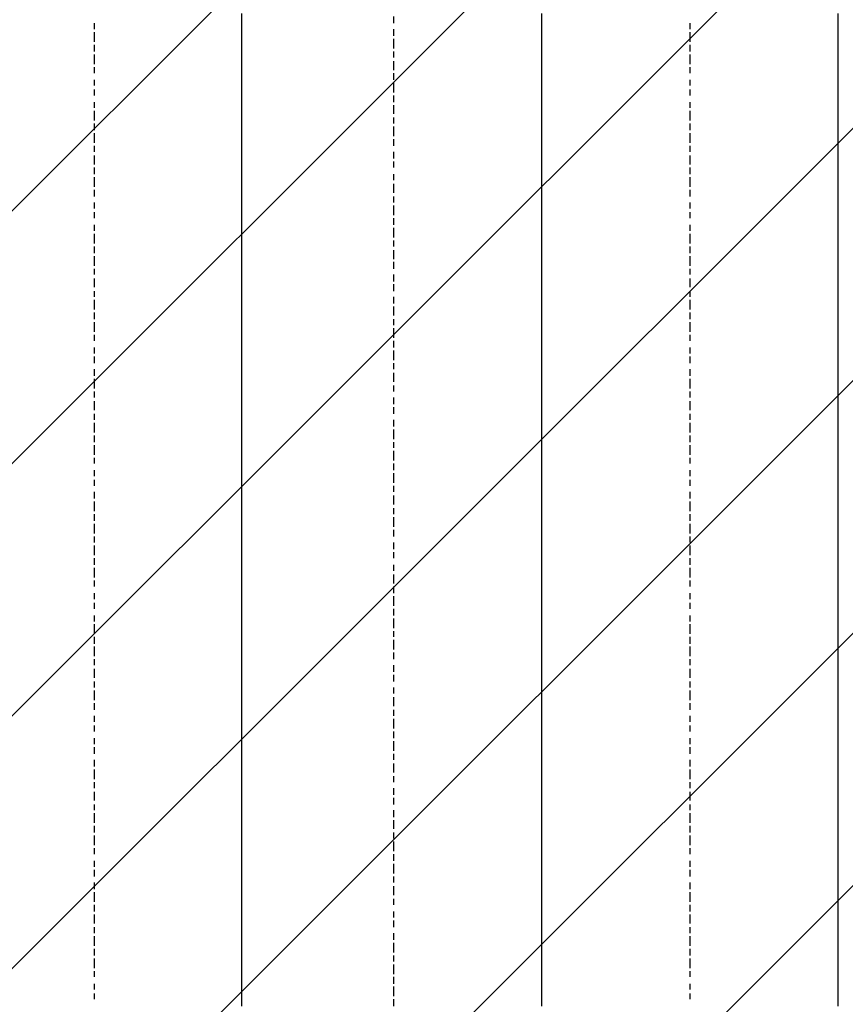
# Model space of a CAD drawing. Extents: x 997 to 109698, y 921 to 94021.
# Tile 252 of 256: x 39944 to 41053, y 17730 to 19054. Entities that reach past the tile are written whole.
import ezdxf

# ---------------------------------------------------------------- set-up
doc = ezdxf.new("R2010")
doc.units = 0
doc.header["$MEASUREMENT"] = 0
doc.layers.add('12', color=7, linetype='CONTINUOUS')
doc.layers.add('28', color=7, linetype='CONTINUOUS')

msp = doc.modelspace()

# ---------------------------------------------------------------- linework, layer by layer
at = {"layer": '12', "color": 1}
for p, q in [((40241.601607, 19061.953237), (40241.601607, 19048.953237)), ((40644.601607, 19061.953237), (40644.601607, 19048.953237)), ((41042.601607, 19061.953237), (41042.601607, 19048.953237)), ((40241.601607, 19048.953237), (40241.601607, 19040.953237)), ((40644.601607, 19048.953237), (40644.601607, 19040.953237)), ((41042.601607, 19048.953237), (41042.601607, 19040.953237)), ((40241.601607, 19040.953237), (40241.601607, 19027.953237)), ((40644.601607, 19040.953237), (40644.601607, 19027.953237)), ((41042.601607, 19040.953237), (41042.601607, 19027.953237)), ((40241.601607, 19027.953237), (40241.601607, 19019.953237)), ((40241.601607, 19019.953237), (40241.601607, 19010.953237)), ((40644.601607, 19027.953237), (40644.601607, 19019.953237)), ((40644.601607, 19019.953237), (40644.601607, 19010.953237)), ((41042.601607, 19027.953237), (41042.601607, 19019.953237)), ((41042.601607, 19019.953237), (41042.601607, 19010.953237)), ((40241.601607, 19010.953237), (40241.601607, 18997.953237)), ((40644.601607, 19010.953237), (40644.601607, 18997.953237)), ((41042.601607, 19010.953237), (41042.601607, 18997.953237)), ((40241.601607, 18997.953237), (40241.601607, 18989.953237)), ((40644.601607, 18997.953237), (40644.601607, 18989.953237)), ((41042.601607, 18997.953237), (41042.601607, 18989.953237)), ((40241.601607, 18989.953237), (40241.601607, 18981.953237)), ((40241.601607, 18981.953237), (40241.601607, 18968.953237)), ((40644.601607, 18989.953237), (40644.601607, 18981.953237)), ((40644.601607, 18981.953237), (40644.601607, 18968.953237)), ((41042.601607, 18989.953237), (41042.601607, 18981.953237)), ((41042.601607, 18981.953237), (41042.601607, 18968.953237)), ((40241.601607, 18968.953237), (40241.601607, 18959.953237)), ((40644.601607, 18968.953237), (40644.601607, 18959.953237)), ((41042.601607, 18968.953237), (41042.601607, 18959.953237)), ((40241.601607, 18959.953237), (40241.601607, 18951.953237)), ((40241.601607, 18951.953237), (40241.601607, 18938.953237)), ((40644.601607, 18959.953237), (40644.601607, 18951.953237)), ((40644.601607, 18951.953237), (40644.601607, 18938.953237)), ((41042.601607, 18959.953237), (41042.601607, 18951.953237)), ((41042.601607, 18951.953237), (41042.601607, 18938.953237)), ((40241.601607, 18938.953237), (40241.601607, 18930.953237)), ((40644.601607, 18938.953237), (40644.601607, 18930.953237)), ((41042.601607, 18938.953237), (41042.601607, 18930.953237)), ((40241.601607, 18930.953237), (40241.601607, 18917.953237)), ((40644.601607, 18930.953237), (40644.601607, 18917.953237)), ((41042.601607, 18930.953237), (41042.601607, 18917.953237)), ((40241.601607, 18917.953237), (40241.601607, 18909.953237)), ((40644.601607, 18917.953237), (40644.601607, 18909.953237)), ((41042.601607, 18917.953237), (41042.601607, 18909.953237)), ((40241.601607, 18909.953237), (40241.601607, 18900.953237)), ((40241.601607, 18900.953237), (40241.601607, 18887.953237)), ((40644.601607, 18909.953237), (40644.601607, 18900.953237)), ((40644.601607, 18900.953237), (40644.601607, 18887.953237)), ((41042.601607, 18909.953237), (41042.601607, 18900.953237)), ((41042.601607, 18900.953237), (41042.601607, 18887.953237)), ((40241.601607, 18887.953237), (40241.601607, 18879.953237)), ((40644.601607, 18887.953237), (40644.601607, 18879.953237)), ((41042.601607, 18887.953237), (41042.601607, 18879.953237)), ((40241.601607, 18879.953237), (40241.601607, 18870.953237)), ((40644.601607, 18879.953237), (40644.601607, 18870.953237)), ((41042.601607, 18879.953237), (41042.601607, 18870.953237)), ((40241.601607, 18870.953237), (40241.601607, 18858.953237)), ((40241.601607, 18858.953237), (40241.601607, 18849.953237)), ((40644.601607, 18870.953237), (40644.601607, 18858.953237)), ((40644.601607, 18858.953237), (40644.601607, 18849.953237)), ((41042.601607, 18870.953237), (41042.601607, 18858.953237)), ((41042.601607, 18858.953237), (41042.601607, 18849.953237)), ((40241.601607, 18849.953237), (40241.601607, 18841.953237)), ((40644.601607, 18849.953237), (40644.601607, 18841.953237)), ((41042.601607, 18849.953237), (41042.601607, 18841.953237)), ((40241.601607, 18841.953237), (40241.601607, 18828.953237)), ((40644.601607, 18841.953237), (40644.601607, 18828.953237)), ((41042.601607, 18841.953237), (41042.601607, 18828.953237)), ((40241.601607, 18828.953237), (40241.601607, 18820.953237)), ((40241.601607, 18820.953237), (40241.601607, 18807.953237)), ((40644.601607, 18828.953237), (40644.601607, 18820.953237)), ((40644.601607, 18820.953237), (40644.601607, 18807.953237)), ((41042.601607, 18828.953237), (41042.601607, 18820.953237)), ((41042.601607, 18820.953237), (41042.601607, 18807.953237)), ((40241.601607, 18807.953237), (40241.601607, 18799.953237)), ((40644.601607, 18807.953237), (40644.601607, 18799.953237)), ((41042.601607, 18807.953237), (41042.601607, 18799.953237)), ((40241.601607, 18799.953237), (40241.601607, 18790.953237)), ((40644.601607, 18799.953237), (40644.601607, 18790.953237)), ((41042.601607, 18799.953237), (41042.601607, 18790.953237)), ((40241.601607, 18790.953237), (40241.601607, 18777.953237)), ((40644.601607, 18790.953237), (40644.601607, 18777.953237)), ((41042.601607, 18790.953237), (41042.601607, 18777.953237)), ((40241.601607, 18777.953237), (40241.601607, 18769.953237)), ((40241.601607, 18769.953237), (40241.601607, 18760.953237)), ((40644.601607, 18777.953237), (40644.601607, 18769.953237)), ((40644.601607, 18769.953237), (40644.601607, 18760.953237)), ((41042.601607, 18777.953237), (41042.601607, 18769.953237)), ((41042.601607, 18769.953237), (41042.601607, 18760.953237)), ((40241.601607, 18760.953237), (40241.601607, 18748.953237)), ((40644.601607, 18760.953237), (40644.601607, 18748.953237)), ((41042.601607, 18760.953237), (41042.601607, 18748.953237)), ((40241.601607, 18748.953237), (40241.601607, 18739.953237)), ((40241.601607, 18739.953237), (40241.601607, 18731.953237)), ((40644.601607, 18748.953237), (40644.601607, 18739.953237)), ((40644.601607, 18739.953237), (40644.601607, 18731.953237)), ((41042.601607, 18748.953237), (41042.601607, 18739.953237)), ((41042.601607, 18739.953237), (41042.601607, 18731.953237)), ((40241.601607, 18731.953237), (40241.601607, 18718.953237)), ((40644.601607, 18731.953237), (40644.601607, 18718.953237)), ((41042.601607, 18731.953237), (41042.601607, 18718.953237)), ((40241.601607, 18718.953237), (40241.601607, 18710.953237)), ((40644.601607, 18718.953237), (40644.601607, 18710.953237)), ((41042.601607, 18718.953237), (41042.601607, 18710.953237)), ((40241.601607, 18710.953237), (40241.601607, 18697.953237)), ((40644.601607, 18710.953237), (40644.601607, 18697.953237)), ((41042.601607, 18710.953237), (41042.601607, 18697.953237)), ((40241.601607, 18697.953237), (40241.601607, 18688.953237)), ((40241.601607, 18688.953237), (40241.601607, 18680.953237)), ((40644.601607, 18697.953237), (40644.601607, 18688.953237)), ((40644.601607, 18688.953237), (40644.601607, 18680.953237)), ((41042.601607, 18697.953237), (41042.601607, 18688.953237)), ((41042.601607, 18688.953237), (41042.601607, 18680.953237)), ((40241.601607, 18680.953237), (40241.601607, 18667.953237)), ((40644.601607, 18680.953237), (40644.601607, 18667.953237)), ((41042.601607, 18680.953237), (41042.601607, 18667.953237)), ((40241.601607, 18667.953237), (40241.601607, 18659.953237)), ((40241.601607, 18659.953237), (40241.601607, 18650.953237)), ((40644.601607, 18667.953237), (40644.601607, 18659.953237)), ((40644.601607, 18659.953237), (40644.601607, 18650.953237)), ((41042.601607, 18667.953237), (41042.601607, 18659.953237)), ((41042.601607, 18659.953237), (41042.601607, 18650.953237)), ((40241.601607, 18650.953237), (40241.601607, 18638.953237)), ((40644.601607, 18650.953237), (40644.601607, 18638.953237)), ((41042.601607, 18650.953237), (41042.601607, 18638.953237)), ((40241.601607, 18638.953237), (40241.601607, 18629.953237)), ((40644.601607, 18638.953237), (40644.601607, 18629.953237)), ((41042.601607, 18638.953237), (41042.601607, 18629.953237)), ((40241.601607, 18629.953237), (40241.601607, 18621.953237)), ((40241.601607, 18621.953237), (40241.601607, 18608.953237)), ((40644.601607, 18629.953237), (40644.601607, 18621.953237)), ((40644.601607, 18621.953237), (40644.601607, 18608.953237)), ((41042.601607, 18629.953237), (41042.601607, 18621.953237)), ((41042.601607, 18621.953237), (41042.601607, 18608.953237)), ((40241.601607, 18608.953237), (40241.601607, 18600.953237)), ((40644.601607, 18608.953237), (40644.601607, 18600.953237)), ((41042.601607, 18608.953237), (41042.601607, 18600.953237)), ((40241.601607, 18600.953237), (40241.601607, 18591.953237)), ((40644.601607, 18600.953237), (40644.601607, 18591.953237)), ((41042.601607, 18600.953237), (41042.601607, 18591.953237)), ((40241.601607, 18591.953237), (40241.601607, 18578.953237)), ((40644.601607, 18591.953237), (40644.601607, 18578.953237)), ((41042.601607, 18591.953237), (41042.601607, 18578.953237)), ((40241.601607, 18578.953237), (40241.601607, 18570.953237)), ((40241.601607, 18570.953237), (40241.601607, 18557.953237)), ((40644.601607, 18578.953237), (40644.601607, 18570.953237)), ((40644.601607, 18570.953237), (40644.601607, 18557.953237)), ((41042.601607, 18578.953237), (41042.601607, 18570.953237)), ((41042.601607, 18570.953237), (41042.601607, 18557.953237)), ((40241.601607, 18557.953237), (40241.601607, 18549.953237)), ((40644.601607, 18557.953237), (40644.601607, 18549.953237)), ((41042.601607, 18557.953237), (41042.601607, 18549.953237)), ((40241.601607, 18549.953237), (40241.601607, 18540.953237)), ((40241.601607, 18540.953237), (40241.601607, 18528.953237)), ((40644.601607, 18549.953237), (40644.601607, 18540.953237)), ((40644.601607, 18540.953237), (40644.601607, 18528.953237)), ((41042.601607, 18549.953237), (41042.601607, 18540.953237)), ((41042.601607, 18540.953237), (41042.601607, 18528.953237)), ((40241.601607, 18528.953237), (40241.601607, 18519.953237)), ((40644.601607, 18528.953237), (40644.601607, 18519.953237)), ((41042.601607, 18528.953237), (41042.601607, 18519.953237)), ((40241.601607, 18519.953237), (40241.601607, 18511.953237)), ((40644.601607, 18519.953237), (40644.601607, 18511.953237)), ((41042.601607, 18519.953237), (41042.601607, 18511.953237)), ((40241.601607, 18511.953237), (40241.601607, 18498.953237)), ((40644.601607, 18511.953237), (40644.601607, 18498.953237)), ((41042.601607, 18511.953237), (41042.601607, 18498.953237)), ((40241.601607, 18498.953237), (40241.601607, 18489.953237)), ((40241.601607, 18489.953237), (40241.601607, 18481.953237)), ((40644.601607, 18498.953237), (40644.601607, 18489.953237)), ((40644.601607, 18489.953237), (40644.601607, 18481.953237)), ((41042.601607, 18498.953237), (41042.601607, 18489.953237)), ((41042.601607, 18489.953237), (41042.601607, 18481.953237)), ((40241.601607, 18481.953237), (40241.601607, 18468.953237)), ((40644.601607, 18481.953237), (40644.601607, 18468.953237)), ((41042.601607, 18481.953237), (41042.601607, 18468.953237)), ((40241.601607, 18468.953237), (40241.601607, 18460.953237)), ((40644.601607, 18468.953237), (40644.601607, 18460.953237)), ((41042.601607, 18468.953237), (41042.601607, 18460.953237)), ((40241.601607, 18460.953237), (40241.601607, 18447.953237)), ((40644.601607, 18460.953237), (40644.601607, 18447.953237)), ((41042.601607, 18460.953237), (41042.601607, 18447.953237)), ((40241.601607, 18447.953237), (40241.601607, 18439.953237)), ((40241.601607, 18439.953237), (40241.601607, 18430.953237)), ((40644.601607, 18447.953237), (40644.601607, 18439.953237)), ((40644.601607, 18439.953237), (40644.601607, 18430.953237)), ((41042.601607, 18447.953237), (41042.601607, 18439.953237)), ((41042.601607, 18439.953237), (41042.601607, 18430.953237)), ((40241.601607, 18430.953237), (40241.601607, 18418.953237)), ((40644.601607, 18430.953237), (40644.601607, 18418.953237)), ((41042.601607, 18430.953237), (41042.601607, 18418.953237)), ((40241.601607, 18418.953237), (40241.601607, 18409.953237)), ((40241.601607, 18409.953237), (40241.601607, 18401.953237)), ((40644.601607, 18418.953237), (40644.601607, 18409.953237)), ((40644.601607, 18409.953237), (40644.601607, 18401.953237)), ((41042.601607, 18418.953237), (41042.601607, 18409.953237)), ((41042.601607, 18409.953237), (41042.601607, 18401.953237)), ((40241.601607, 18401.953237), (40241.601607, 18388.953237)), ((40644.601607, 18401.953237), (40644.601607, 18388.953237)), ((41042.601607, 18401.953237), (41042.601607, 18388.953237)), ((40241.601607, 18388.953237), (40241.601607, 18379.953237)), ((40644.601607, 18388.953237), (40644.601607, 18379.953237)), ((41042.601607, 18388.953237), (41042.601607, 18379.953237)), ((40241.601607, 18379.953237), (40241.601607, 18371.953237)), ((40241.601607, 18371.953237), (40241.601607, 18358.953237)), ((40644.601607, 18379.953237), (40644.601607, 18371.953237)), ((40644.601607, 18371.953237), (40644.601607, 18358.953237)), ((41042.601607, 18379.953237), (41042.601607, 18371.953237)), ((41042.601607, 18371.953237), (41042.601607, 18358.953237)), ((40241.601607, 18358.953237), (40241.601607, 18350.953237)), ((40644.601607, 18358.953237), (40644.601607, 18350.953237)), ((41042.601607, 18358.953237), (41042.601607, 18350.953237)), ((40241.601607, 18350.953237), (40241.601607, 18337.953237)), ((40644.601607, 18350.953237), (40644.601607, 18337.953237)), ((41042.601607, 18350.953237), (41042.601607, 18337.953237)), ((40241.601607, 18337.953237), (40241.601607, 18329.953237)), ((40241.601607, 18329.953237), (40241.601607, 18320.953237)), ((40644.601607, 18337.953237), (40644.601607, 18329.953237)), ((40644.601607, 18329.953237), (40644.601607, 18320.953237)), ((41042.601607, 18337.953237), (41042.601607, 18329.953237)), ((41042.601607, 18329.953237), (41042.601607, 18320.953237)), ((40241.601607, 18320.953237), (40241.601607, 18307.953237)), ((40644.601607, 18320.953237), (40644.601607, 18307.953237)), ((41042.601607, 18320.953237), (41042.601607, 18307.953237)), ((40241.601607, 18307.953237), (40241.601607, 18299.953237)), ((40644.601607, 18307.953237), (40644.601607, 18299.953237)), ((41042.601607, 18307.953237), (41042.601607, 18299.953237)), ((40241.601607, 18299.953237), (40241.601607, 18291.953237)), ((40241.601607, 18291.953237), (40241.601607, 18278.953237)), ((40644.601607, 18299.953237), (40644.601607, 18291.953237)), ((40644.601607, 18291.953237), (40644.601607, 18278.953237)), ((41042.601607, 18299.953237), (41042.601607, 18291.953237)), ((41042.601607, 18291.953237), (41042.601607, 18278.953237)), ((40241.601607, 18278.953237), (40241.601607, 18269.953237)), ((40644.601607, 18278.953237), (40644.601607, 18269.953237)), ((41042.601607, 18278.953237), (41042.601607, 18269.953237)), ((40241.601607, 18269.953237), (40241.601607, 18261.953237)), ((40644.601607, 18269.953237), (40644.601607, 18261.953237)), ((41042.601607, 18269.953237), (41042.601607, 18261.953237)), ((40241.601607, 18261.953237), (40241.601607, 18248.953237)), ((40644.601607, 18261.953237), (40644.601607, 18248.953237)), ((41042.601607, 18261.953237), (41042.601607, 18248.953237)), ((40241.601607, 18248.953237), (40241.601607, 18240.953237)), ((40241.601607, 18240.953237), (40241.601607, 18227.953237)), ((40644.601607, 18248.953237), (40644.601607, 18240.953237)), ((40644.601607, 18240.953237), (40644.601607, 18227.953237)), ((41042.601607, 18248.953237), (41042.601607, 18240.953237)), ((41042.601607, 18240.953237), (41042.601607, 18227.953237)), ((40241.601607, 18227.953237), (40241.601607, 18219.953237)), ((40644.601607, 18227.953237), (40644.601607, 18219.953237)), ((41042.601607, 18227.953237), (41042.601607, 18219.953237)), ((40241.601607, 18219.953237), (40241.601607, 18210.953237)), ((40241.601607, 18210.953237), (40241.601607, 18197.953237)), ((40644.601607, 18219.953237), (40644.601607, 18210.953237)), ((40644.601607, 18210.953237), (40644.601607, 18197.953237)), ((41042.601607, 18219.953237), (41042.601607, 18210.953237)), ((41042.601607, 18210.953237), (41042.601607, 18197.953237)), ((40241.601607, 18197.953237), (40241.601607, 18189.953237)), ((40644.601607, 18197.953237), (40644.601607, 18189.953237)), ((41042.601607, 18197.953237), (41042.601607, 18189.953237)), ((40241.601607, 18189.953237), (40241.601607, 18180.953237)), ((40644.601607, 18189.953237), (40644.601607, 18180.953237)), ((41042.601607, 18189.953237), (41042.601607, 18180.953237)), ((40241.601607, 18180.953237), (40241.601607, 18168.953237)), ((40644.601607, 18180.953237), (40644.601607, 18168.953237)), ((41042.601607, 18180.953237), (41042.601607, 18168.953237)), ((40241.601607, 18168.953237), (40241.601607, 18159.953237)), ((40241.601607, 18159.953237), (40241.601607, 18151.953237)), ((40644.601607, 18168.953237), (40644.601607, 18159.953237)), ((40644.601607, 18159.953237), (40644.601607, 18151.953237)), ((41042.601607, 18168.953237), (41042.601607, 18159.953237)), ((41042.601607, 18159.953237), (41042.601607, 18151.953237)), ((40241.601607, 18151.953237), (40241.601607, 18138.953237)), ((40644.601607, 18151.953237), (40644.601607, 18138.953237)), ((41042.601607, 18151.953237), (41042.601607, 18138.953237)), ((40241.601607, 18138.953237), (40241.601607, 18130.953237)), ((40241.601607, 18130.953237), (40241.601607, 18117.953237)), ((40644.601607, 18138.953237), (40644.601607, 18130.953237)), ((40644.601607, 18130.953237), (40644.601607, 18117.953237)), ((41042.601607, 18138.953237), (41042.601607, 18130.953237)), ((41042.601607, 18130.953237), (41042.601607, 18117.953237)), ((40241.601607, 18117.953237), (40241.601607, 18109.953237)), ((40644.601607, 18117.953237), (40644.601607, 18109.953237)), ((41042.601607, 18117.953237), (41042.601607, 18109.953237)), ((40241.601607, 18109.953237), (40241.601607, 18100.953237)), ((40644.601607, 18109.953237), (40644.601607, 18100.953237)), ((41042.601607, 18109.953237), (41042.601607, 18100.953237)), ((40241.601607, 18100.953237), (40241.601607, 18087.953237)), ((40644.601607, 18100.953237), (40644.601607, 18087.953237)), ((41042.601607, 18100.953237), (41042.601607, 18087.953237)), ((40241.601607, 18087.953237), (40241.601607, 18079.953237)), ((40241.601607, 18079.953237), (40241.601607, 18070.953237)), ((40644.601607, 18087.953237), (40644.601607, 18079.953237)), ((40644.601607, 18079.953237), (40644.601607, 18070.953237)), ((41042.601607, 18087.953237), (41042.601607, 18079.953237)), ((41042.601607, 18079.953237), (41042.601607, 18070.953237)), ((40241.601607, 18070.953237), (40241.601607, 18058.953237)), ((40644.601607, 18070.953237), (40644.601607, 18058.953237)), ((41042.601607, 18070.953237), (41042.601607, 18058.953237)), ((40241.601607, 18058.953237), (40241.601607, 18049.953237)), ((40644.601607, 18058.953237), (40644.601607, 18049.953237)), ((41042.601607, 18058.953237), (41042.601607, 18049.953237)), ((40241.601607, 18049.953237), (40241.601607, 18041.953237)), ((40241.601607, 18041.953237), (40241.601607, 18028.953237)), ((40644.601607, 18049.953237), (40644.601607, 18041.953237)), ((40644.601607, 18041.953237), (40644.601607, 18028.953237)), ((41042.601607, 18049.953237), (41042.601607, 18041.953237)), ((41042.601607, 18041.953237), (41042.601607, 18028.953237)), ((40241.601607, 18028.953237), (40241.601607, 18020.953237)), ((40644.601607, 18028.953237), (40644.601607, 18020.953237)), ((41042.601607, 18028.953237), (41042.601607, 18020.953237)), ((40241.601607, 18020.953237), (40241.601607, 18011.953237)), ((40241.601607, 18011.953237), (40241.601607, 17998.953237)), ((40644.601607, 18020.953237), (40644.601607, 18011.953237)), ((40644.601607, 18011.953237), (40644.601607, 17998.953237)), ((41042.601607, 18020.953237), (41042.601607, 18011.953237)), ((41042.601607, 18011.953237), (41042.601607, 17998.953237)), ((40241.601607, 17998.953237), (40241.601607, 17990.953237)), ((40644.601607, 17998.953237), (40644.601607, 17990.953237)), ((41042.601607, 17998.953237), (41042.601607, 17990.953237)), ((40241.601607, 17990.953237), (40241.601607, 17977.953237)), ((40644.601607, 17990.953237), (40644.601607, 17977.953237)), ((41042.601607, 17990.953237), (41042.601607, 17977.953237)), ((40241.601607, 17977.953237), (40241.601607, 17969.953237)), ((40644.601607, 17977.953237), (40644.601607, 17969.953237)), ((41042.601607, 17977.953237), (41042.601607, 17969.953237)), ((40241.601607, 17969.953237), (40241.601607, 17960.953237)), ((40241.601607, 17960.953237), (40241.601607, 17948.953237)), ((40644.601607, 17969.953237), (40644.601607, 17960.953237)), ((40644.601607, 17960.953237), (40644.601607, 17948.953237)), ((41042.601607, 17969.953237), (41042.601607, 17960.953237)), ((41042.601607, 17960.953237), (41042.601607, 17948.953237)), ((40241.601607, 17948.953237), (40241.601607, 17939.953237)), ((40644.601607, 17948.953237), (40644.601607, 17939.953237)), ((41042.601607, 17948.953237), (41042.601607, 17939.953237)), ((40241.601607, 17939.953237), (40241.601607, 17931.953237)), ((40241.601607, 17931.953237), (40241.601607, 17918.953237)), ((40644.601607, 17939.953237), (40644.601607, 17931.953237)), ((40644.601607, 17931.953237), (40644.601607, 17918.953237)), ((41042.601607, 17939.953237), (41042.601607, 17931.953237)), ((41042.601607, 17931.953237), (41042.601607, 17918.953237)), ((40241.601607, 17918.953237), (40241.601607, 17910.953237)), ((40644.601607, 17918.953237), (40644.601607, 17910.953237)), ((41042.601607, 17918.953237), (41042.601607, 17910.953237)), ((40241.601607, 17910.953237), (40241.601607, 17901.953237)), ((40644.601607, 17910.953237), (40644.601607, 17901.953237)), ((41042.601607, 17910.953237), (41042.601607, 17901.953237)), ((40241.601607, 17901.953237), (40241.601607, 17888.953237)), ((40644.601607, 17901.953237), (40644.601607, 17888.953237)), ((41042.601607, 17901.953237), (41042.601607, 17888.953237)), ((40241.601607, 17888.953237), (40241.601607, 17880.953237)), ((40241.601607, 17880.953237), (40241.601607, 17867.953237)), ((40644.601607, 17888.953237), (40644.601607, 17880.953237)), ((40644.601607, 17880.953237), (40644.601607, 17867.953237)), ((41042.601607, 17888.953237), (41042.601607, 17880.953237)), ((41042.601607, 17880.953237), (41042.601607, 17867.953237)), ((40241.601607, 17867.953237), (40241.601607, 17859.953237)), ((40644.601607, 17867.953237), (40644.601607, 17859.953237)), ((41042.601607, 17867.953237), (41042.601607, 17859.953237)), ((40241.601607, 17859.953237), (40241.601607, 17850.953237)), ((40644.601607, 17859.953237), (40644.601607, 17850.953237)), ((41042.601607, 17859.953237), (41042.601607, 17850.953237)), ((40241.601607, 17850.953237), (40241.601607, 17838.953237)), ((40644.601607, 17850.953237), (40644.601607, 17838.953237)), ((41042.601607, 17850.953237), (41042.601607, 17838.953237)), ((40241.601607, 17838.953237), (40241.601607, 17829.953237)), ((40241.601607, 17829.953237), (40241.601607, 17821.953237)), ((40644.601607, 17838.953237), (40644.601607, 17829.953237)), ((40644.601607, 17829.953237), (40644.601607, 17821.953237)), ((41042.601607, 17838.953237), (41042.601607, 17829.953237)), ((41042.601607, 17829.953237), (41042.601607, 17821.953237)), ((40241.601607, 17821.953237), (40241.601607, 17808.953237)), ((40644.601607, 17821.953237), (40644.601607, 17808.953237)), ((41042.601607, 17821.953237), (41042.601607, 17808.953237)), ((40241.601607, 17808.953237), (40241.601607, 17799.953237)), ((40241.601607, 17799.953237), (40241.601607, 17791.953237)), ((40644.601607, 17808.953237), (40644.601607, 17799.953237)), ((40644.601607, 17799.953237), (40644.601607, 17791.953237)), ((41042.601607, 17808.953237), (41042.601607, 17799.953237)), ((41042.601607, 17799.953237), (41042.601607, 17791.953237)), ((40241.601607, 17791.953237), (40241.601607, 17778.953237)), ((40644.601607, 17791.953237), (40644.601607, 17778.953237)), ((41042.601607, 17791.953237), (41042.601607, 17778.953237)), ((40241.601607, 17778.953237), (40241.601607, 17770.953237)), ((40644.601607, 17778.953237), (40644.601607, 17770.953237)), ((41042.601607, 17778.953237), (41042.601607, 17770.953237)), ((40241.601607, 17770.953237), (40241.601607, 17757.953237)), ((40644.601607, 17770.953237), (40644.601607, 17757.953237)), ((41042.601607, 17770.953237), (41042.601607, 17757.953237)), ((40241.601607, 17757.953237), (40241.601607, 17749.953237)), ((40241.601607, 17749.953237), (40241.601607, 17740.953237)), ((40644.601607, 17757.953237), (40644.601607, 17749.953237)), ((40644.601607, 17749.953237), (40644.601607, 17740.953237)), ((41042.601607, 17757.953237), (41042.601607, 17749.953237)), ((41042.601607, 17749.953237), (41042.601607, 17740.953237)), ((40241.601607, 17740.953237), (40241.601607, 17727.953237)), ((40644.601607, 17740.953237), (40644.601607, 17727.953237)), ((41042.601607, 17740.953237), (41042.601607, 17727.953237))]:
    msp.add_line(p, q, dxfattribs=at)
at = {"layer": '12', "color": 5}
for p, q in [((40445.601607, 19057.953237), (40445.601607, 19048.953237)), ((40043.601607, 19048.953237), (40043.601607, 19040.953237)), ((40843.601607, 19048.953237), (40843.601607, 19040.953237)), ((40043.601607, 19036.953237), (40043.601607, 19023.953237)), ((40445.601607, 19040.953237), (40445.601607, 19031.953237)), ((40843.601607, 19036.953237), (40843.601607, 19023.953237)), ((40043.601607, 19019.953237), (40043.601607, 19010.953237)), ((40445.601607, 19027.953237), (40445.601607, 19014.953237)), ((40843.601607, 19019.953237), (40843.601607, 19010.953237)), ((40043.601607, 19006.953237), (40043.601607, 18993.953237)), ((40445.601607, 19010.953237), (40445.601607, 19002.953237)), ((40843.601607, 19006.953237), (40843.601607, 18993.953237)), ((40445.601607, 18997.953237), (40445.601607, 18985.953237)), ((40043.601607, 18989.953237), (40043.601607, 18981.953237)), ((40445.601607, 18981.953237), (40445.601607, 18972.953237)), ((40843.601607, 18989.953237), (40843.601607, 18981.953237)), ((40043.601607, 18972.953237), (40043.601607, 18964.953237)), ((40445.601607, 18968.953237), (40445.601607, 18955.953237)), ((40843.601607, 18972.953237), (40843.601607, 18964.953237)), ((40043.601607, 18959.953237), (40043.601607, 18951.953237)), ((40445.601607, 18951.953237), (40445.601607, 18942.953237)), ((40843.601607, 18959.953237), (40843.601607, 18951.953237)), ((40043.601607, 18942.953237), (40043.601607, 18934.953237)), ((40445.601607, 18938.953237), (40445.601607, 18926.953237)), ((40843.601607, 18942.953237), (40843.601607, 18934.953237)), ((40043.601607, 18930.953237), (40043.601607, 18917.953237)), ((40843.601607, 18930.953237), (40843.601607, 18917.953237)), ((40043.601607, 18913.953237), (40043.601607, 18904.953237)), ((40445.601607, 18921.953237), (40445.601607, 18913.953237)), ((40843.601607, 18913.953237), (40843.601607, 18904.953237)), ((40043.601607, 18900.953237), (40043.601607, 18887.953237)), ((40445.601607, 18909.953237), (40445.601607, 18896.953237)), ((40843.601607, 18900.953237), (40843.601607, 18887.953237)), ((40445.601607, 18892.953237), (40445.601607, 18883.953237)), ((40043.601607, 18883.953237), (40043.601607, 18875.953237)), ((40445.601607, 18875.953237), (40445.601607, 18866.953237)), ((40843.601607, 18883.953237), (40843.601607, 18875.953237)), ((40043.601607, 18870.953237), (40043.601607, 18858.953237)), ((40445.601607, 18862.953237), (40445.601607, 18854.953237)), ((40843.601607, 18870.953237), (40843.601607, 18858.953237)), ((40043.601607, 18854.953237), (40043.601607, 18845.953237)), ((40445.601607, 18845.953237), (40445.601607, 18837.953237)), ((40843.601607, 18854.953237), (40843.601607, 18845.953237)), ((40043.601607, 18841.953237), (40043.601607, 18828.953237)), ((40445.601607, 18832.953237), (40445.601607, 18820.953237)), ((40843.601607, 18841.953237), (40843.601607, 18828.953237)), ((40043.601607, 18824.953237), (40043.601607, 18815.953237)), ((40843.601607, 18824.953237), (40843.601607, 18815.953237)), ((40043.601607, 18807.953237), (40043.601607, 18799.953237)), ((40445.601607, 18815.953237), (40445.601607, 18807.953237)), ((40843.601607, 18807.953237), (40843.601607, 18799.953237)), ((40043.601607, 18794.953237), (40043.601607, 18786.953237)), ((40445.601607, 18803.953237), (40445.601607, 18790.953237)), ((40843.601607, 18794.953237), (40843.601607, 18786.953237)), ((40445.601607, 18786.953237), (40445.601607, 18777.953237)), ((40043.601607, 18777.953237), (40043.601607, 18769.953237)), ((40043.601607, 18765.953237), (40043.601607, 18752.953237)), ((40445.601607, 18773.953237), (40445.601607, 18760.953237)), ((40843.601607, 18777.953237), (40843.601607, 18769.953237)), ((40843.601607, 18765.953237), (40843.601607, 18752.953237)), ((40445.601607, 18756.953237), (40445.601607, 18748.953237)), ((40043.601607, 18748.953237), (40043.601607, 18739.953237)), ((40445.601607, 18743.953237), (40445.601607, 18731.953237)), ((40843.601607, 18748.953237), (40843.601607, 18739.953237)), ((40043.601607, 18735.953237), (40043.601607, 18722.953237)), ((40445.601607, 18727.953237), (40445.601607, 18718.953237)), ((40843.601607, 18735.953237), (40843.601607, 18722.953237)), ((40043.601607, 18718.953237), (40043.601607, 18710.953237)), ((40843.601607, 18718.953237), (40843.601607, 18710.953237)), ((40043.601607, 18705.953237), (40043.601607, 18693.953237)), ((40445.601607, 18710.953237), (40445.601607, 18701.953237)), ((40843.601607, 18705.953237), (40843.601607, 18693.953237)), ((40043.601607, 18688.953237), (40043.601607, 18680.953237)), ((40445.601607, 18697.953237), (40445.601607, 18688.953237)), ((40843.601607, 18688.953237), (40843.601607, 18680.953237)), ((40043.601607, 18676.953237), (40043.601607, 18663.953237)), ((40445.601607, 18680.953237), (40445.601607, 18671.953237)), ((40843.601607, 18676.953237), (40843.601607, 18663.953237)), ((40043.601607, 18659.953237), (40043.601607, 18650.953237)), ((40445.601607, 18667.953237), (40445.601607, 18655.953237)), ((40843.601607, 18659.953237), (40843.601607, 18650.953237)), ((40043.601607, 18646.953237), (40043.601607, 18633.953237)), ((40445.601607, 18650.953237), (40445.601607, 18642.953237)), ((40843.601607, 18646.953237), (40843.601607, 18633.953237)), ((40445.601607, 18638.953237), (40445.601607, 18625.953237)), ((40043.601607, 18629.953237), (40043.601607, 18621.953237)), ((40445.601607, 18621.953237), (40445.601607, 18612.953237)), ((40843.601607, 18629.953237), (40843.601607, 18621.953237)), ((40043.601607, 18612.953237), (40043.601607, 18604.953237)), ((40445.601607, 18608.953237), (40445.601607, 18595.953237)), ((40843.601607, 18612.953237), (40843.601607, 18604.953237)), ((40043.601607, 18600.953237), (40043.601607, 18591.953237)), ((40843.601607, 18600.953237), (40843.601607, 18591.953237)), ((40043.601607, 18583.953237), (40043.601607, 18574.953237)), ((40445.601607, 18591.953237), (40445.601607, 18583.953237)), ((40843.601607, 18583.953237), (40843.601607, 18574.953237)), ((40043.601607, 18570.953237), (40043.601607, 18557.953237)), ((40445.601607, 18578.953237), (40445.601607, 18566.953237)), ((40843.601607, 18570.953237), (40843.601607, 18557.953237)), ((40043.601607, 18553.953237), (40043.601607, 18545.953237)), ((40445.601607, 18561.953237), (40445.601607, 18553.953237)), ((40843.601607, 18553.953237), (40843.601607, 18545.953237)), ((40043.601607, 18540.953237), (40043.601607, 18528.953237)), ((40445.601607, 18545.953237), (40445.601607, 18536.953237)), ((40843.601607, 18540.953237), (40843.601607, 18528.953237)), ((40445.601607, 18532.953237), (40445.601607, 18523.953237)), ((40043.601607, 18523.953237), (40043.601607, 18515.953237)), ((40445.601607, 18515.953237), (40445.601607, 18506.953237)), ((40843.601607, 18523.953237), (40843.601607, 18515.953237)), ((40043.601607, 18511.953237), (40043.601607, 18498.953237)), ((40445.601607, 18502.953237), (40445.601607, 18489.953237)), ((40843.601607, 18511.953237), (40843.601607, 18498.953237)), ((40043.601607, 18494.953237), (40043.601607, 18485.953237)), ((40843.601607, 18494.953237), (40843.601607, 18485.953237)), ((40043.601607, 18481.953237), (40043.601607, 18468.953237)), ((40445.601607, 18485.953237), (40445.601607, 18477.953237)), ((40843.601607, 18481.953237), (40843.601607, 18468.953237)), ((40043.601607, 18464.953237), (40043.601607, 18456.953237)), ((40445.601607, 18473.953237), (40445.601607, 18460.953237)), ((40843.601607, 18464.953237), (40843.601607, 18456.953237)), ((40445.601607, 18456.953237), (40445.601607, 18447.953237)), ((40043.601607, 18447.953237), (40043.601607, 18439.953237)), ((40043.601607, 18434.953237), (40043.601607, 18426.953237)), ((40445.601607, 18443.953237), (40445.601607, 18430.953237)), ((40843.601607, 18447.953237), (40843.601607, 18439.953237)), ((40843.601607, 18434.953237), (40843.601607, 18426.953237)), ((40445.601607, 18426.953237), (40445.601607, 18418.953237)), ((40043.601607, 18418.953237), (40043.601607, 18409.953237)), ((40445.601607, 18413.953237), (40445.601607, 18401.953237)), ((40843.601607, 18418.953237), (40843.601607, 18409.953237)), ((40043.601607, 18405.953237), (40043.601607, 18392.953237)), ((40445.601607, 18396.953237), (40445.601607, 18388.953237)), ((40843.601607, 18405.953237), (40843.601607, 18392.953237)), ((40043.601607, 18388.953237), (40043.601607, 18379.953237)), ((40445.601607, 18384.953237), (40445.601607, 18371.953237)), ((40843.601607, 18388.953237), (40843.601607, 18379.953237)), ((40043.601607, 18375.953237), (40043.601607, 18362.953237)), ((40843.601607, 18375.953237), (40843.601607, 18362.953237)), ((40043.601607, 18358.953237), (40043.601607, 18350.953237)), ((40445.601607, 18367.953237), (40445.601607, 18358.953237)), ((40843.601607, 18358.953237), (40843.601607, 18350.953237)), ((40043.601607, 18346.953237), (40043.601607, 18333.953237)), ((40445.601607, 18350.953237), (40445.601607, 18341.953237)), ((40843.601607, 18346.953237), (40843.601607, 18333.953237)), ((40043.601607, 18329.953237), (40043.601607, 18320.953237)), ((40445.601607, 18337.953237), (40445.601607, 18329.953237)), ((40843.601607, 18329.953237), (40843.601607, 18320.953237)), ((40043.601607, 18316.953237), (40043.601607, 18303.953237)), ((40445.601607, 18320.953237), (40445.601607, 18312.953237)), ((40843.601607, 18316.953237), (40843.601607, 18303.953237)), ((40445.601607, 18307.953237), (40445.601607, 18295.953237)), ((40043.601607, 18299.953237), (40043.601607, 18291.953237)), ((40445.601607, 18291.953237), (40445.601607, 18282.953237)), ((40843.601607, 18299.953237), (40843.601607, 18291.953237)), ((40043.601607, 18282.953237), (40043.601607, 18274.953237)), ((40445.601607, 18278.953237), (40445.601607, 18265.953237)), ((40843.601607, 18282.953237), (40843.601607, 18274.953237)), ((40043.601607, 18269.953237), (40043.601607, 18261.953237)), ((40843.601607, 18269.953237), (40843.601607, 18261.953237)), ((40043.601607, 18252.953237), (40043.601607, 18244.953237)), ((40445.601607, 18261.953237), (40445.601607, 18252.953237)), ((40843.601607, 18252.953237), (40843.601607, 18244.953237)), ((40043.601607, 18240.953237), (40043.601607, 18227.953237)), ((40445.601607, 18248.953237), (40445.601607, 18235.953237)), ((40843.601607, 18240.953237), (40843.601607, 18227.953237)), ((40043.601607, 18223.953237), (40043.601607, 18214.953237)), ((40445.601607, 18231.953237), (40445.601607, 18223.953237)), ((40843.601607, 18223.953237), (40843.601607, 18214.953237)), ((40043.601607, 18210.953237), (40043.601607, 18197.953237)), ((40445.601607, 18219.953237), (40445.601607, 18206.953237)), ((40843.601607, 18210.953237), (40843.601607, 18197.953237)), ((40445.601607, 18202.953237), (40445.601607, 18193.953237)), ((40043.601607, 18193.953237), (40043.601607, 18185.953237)), ((40445.601607, 18185.953237), (40445.601607, 18176.953237)), ((40843.601607, 18193.953237), (40843.601607, 18185.953237)), ((40043.601607, 18180.953237), (40043.601607, 18168.953237)), ((40445.601607, 18172.953237), (40445.601607, 18163.953237)), ((40843.601607, 18180.953237), (40843.601607, 18168.953237)), ((40043.601607, 18163.953237), (40043.601607, 18155.953237)), ((40843.601607, 18163.953237), (40843.601607, 18155.953237)), ((40043.601607, 18151.953237), (40043.601607, 18138.953237)), ((40445.601607, 18155.953237), (40445.601607, 18147.953237)), ((40843.601607, 18151.953237), (40843.601607, 18138.953237)), ((40043.601607, 18134.953237), (40043.601607, 18125.953237)), ((40445.601607, 18142.953237), (40445.601607, 18130.953237)), ((40843.601607, 18134.953237), (40843.601607, 18125.953237)), ((40043.601607, 18117.953237), (40043.601607, 18109.953237)), ((40445.601607, 18125.953237), (40445.601607, 18117.953237)), ((40843.601607, 18117.953237), (40843.601607, 18109.953237)), ((40043.601607, 18104.953237), (40043.601607, 18096.953237)), ((40445.601607, 18113.953237), (40445.601607, 18100.953237)), ((40843.601607, 18104.953237), (40843.601607, 18096.953237)), ((40445.601607, 18096.953237), (40445.601607, 18087.953237)), ((40043.601607, 18087.953237), (40043.601607, 18079.953237)), ((40445.601607, 18083.953237), (40445.601607, 18070.953237)), ((40843.601607, 18087.953237), (40843.601607, 18079.953237)), ((40043.601607, 18075.953237), (40043.601607, 18066.953237)), ((40445.601607, 18066.953237), (40445.601607, 18058.953237)), ((40843.601607, 18075.953237), (40843.601607, 18066.953237)), ((40043.601607, 18058.953237), (40043.601607, 18049.953237)), ((40445.601607, 18053.953237), (40445.601607, 18041.953237)), ((40843.601607, 18058.953237), (40843.601607, 18049.953237)), ((40043.601607, 18045.953237), (40043.601607, 18032.953237)), ((40843.601607, 18045.953237), (40843.601607, 18032.953237)), ((40043.601607, 18028.953237), (40043.601607, 18020.953237)), ((40445.601607, 18036.953237), (40445.601607, 18028.953237)), ((40843.601607, 18028.953237), (40843.601607, 18020.953237)), ((40043.601607, 18015.953237), (40043.601607, 18003.953237)), ((40445.601607, 18020.953237), (40445.601607, 18011.953237)), ((40843.601607, 18015.953237), (40843.601607, 18003.953237)), ((40043.601607, 17998.953237), (40043.601607, 17990.953237)), ((40445.601607, 18007.953237), (40445.601607, 17998.953237)), ((40843.601607, 17998.953237), (40843.601607, 17990.953237)), ((40043.601607, 17986.953237), (40043.601607, 17973.953237)), ((40445.601607, 17990.953237), (40445.601607, 17981.953237)), ((40843.601607, 17986.953237), (40843.601607, 17973.953237)), ((40445.601607, 17977.953237), (40445.601607, 17965.953237)), ((40043.601607, 17969.953237), (40043.601607, 17960.953237)), ((40445.601607, 17960.953237), (40445.601607, 17952.953237)), ((40843.601607, 17969.953237), (40843.601607, 17960.953237)), ((40043.601607, 17956.953237), (40043.601607, 17943.953237)), ((40445.601607, 17948.953237), (40445.601607, 17935.953237)), ((40843.601607, 17956.953237), (40843.601607, 17943.953237)), ((40043.601607, 17939.953237), (40043.601607, 17931.953237)), ((40445.601607, 17931.953237), (40445.601607, 17922.953237)), ((40843.601607, 17939.953237), (40843.601607, 17931.953237)), ((40043.601607, 17922.953237), (40043.601607, 17914.953237)), ((40445.601607, 17918.953237), (40445.601607, 17905.953237)), ((40843.601607, 17922.953237), (40843.601607, 17914.953237)), ((40043.601607, 17910.953237), (40043.601607, 17901.953237)), ((40843.601607, 17910.953237), (40843.601607, 17901.953237)), ((40043.601607, 17893.953237), (40043.601607, 17884.953237)), ((40445.601607, 17901.953237), (40445.601607, 17893.953237)), ((40843.601607, 17893.953237), (40843.601607, 17884.953237)), ((40043.601607, 17880.953237), (40043.601607, 17867.953237)), ((40445.601607, 17888.953237), (40445.601607, 17876.953237)), ((40843.601607, 17880.953237), (40843.601607, 17867.953237)), ((40445.601607, 17871.953237), (40445.601607, 17863.953237)), ((40043.601607, 17863.953237), (40043.601607, 17854.953237)), ((40445.601607, 17854.953237), (40445.601607, 17846.953237)), ((40843.601607, 17863.953237), (40843.601607, 17854.953237)), ((40043.601607, 17850.953237), (40043.601607, 17838.953237)), ((40445.601607, 17842.953237), (40445.601607, 17833.953237)), ((40843.601607, 17850.953237), (40843.601607, 17838.953237)), ((40043.601607, 17833.953237), (40043.601607, 17825.953237)), ((40843.601607, 17833.953237), (40843.601607, 17825.953237)), ((40043.601607, 17821.953237), (40043.601607, 17808.953237)), ((40445.601607, 17825.953237), (40445.601607, 17816.953237)), ((40445.601607, 17812.953237), (40445.601607, 17799.953237)), ((40843.601607, 17821.953237), (40843.601607, 17808.953237)), ((40043.601607, 17804.953237), (40043.601607, 17795.953237)), ((40843.601607, 17804.953237), (40843.601607, 17795.953237)), ((40043.601607, 17791.953237), (40043.601607, 17778.953237)), ((40445.601607, 17795.953237), (40445.601607, 17787.953237)), ((40843.601607, 17791.953237), (40843.601607, 17778.953237)), ((40043.601607, 17774.953237), (40043.601607, 17766.953237)), ((40445.601607, 17783.953237), (40445.601607, 17770.953237)), ((40843.601607, 17774.953237), (40843.601607, 17766.953237)), ((40445.601607, 17766.953237), (40445.601607, 17757.953237)), ((40043.601607, 17757.953237), (40043.601607, 17749.953237)), ((40445.601607, 17753.953237), (40445.601607, 17740.953237)), ((40843.601607, 17757.953237), (40843.601607, 17749.953237)), ((40043.601607, 17744.953237), (40043.601607, 17736.953237)), ((40445.601607, 17736.953237), (40445.601607, 17727.953237)), ((40843.601607, 17744.953237), (40843.601607, 17736.953237))]:
    msp.add_line(p, q, dxfattribs=at)
at = {"layer": '28', "color": 2}
for p, q in [((36897.636205, 15760.935906), (41547.636205, 20410.935906)), ((36897.636205, 15421.524651), (41547.636205, 20071.524651)), ((36897.636205, 15082.113396), (41547.636205, 19732.113396)), ((36897.636205, 14742.702141), (41547.636205, 19392.702141)), ((37205.299556, 14710.954237), (41547.636205, 19053.290886)), ((37544.710811, 14710.954237), (41547.636205, 18713.879631)), ((37884.122066, 14710.954237), (41547.636205, 18374.468376))]:
    msp.add_line(p, q, dxfattribs=at)

doc.saveas('drawing.dxf')
